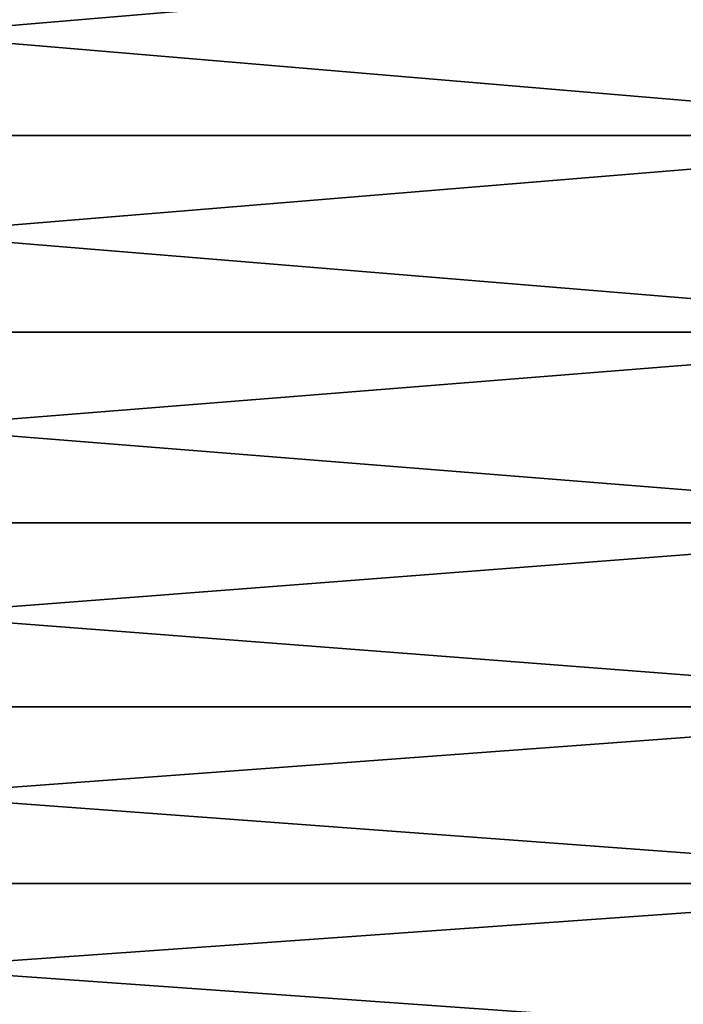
# Model space of a CAD drawing. Header units: metres. Extents: x -2 to 85, y -75 to 75.
# Tile 154 of 230: x 77.82 to 81.45, y -15.81 to -10.42. Entities that reach past the tile are written whole.
import ezdxf

# ---------------------------------------------------------------- set-up
doc = ezdxf.new("R2010")
doc.units = ezdxf.units.M
doc.layers.add('solid_21204500', color=7, linetype='CONTINUOUS')

msp = doc.modelspace()

# ---------------------------------------------------------------- linework, layer by layer
at = {"layer": 'solid_21204500'}
for points in [[(83.727272, -11.051057, -20.739435), (70.650002, -11.051057, -20.739435), (70.650002, -9.942355, -21.29318)], [(83.727272, -9.942355, -21.29318), (83.727272, -11.051057, -20.739435), (70.650002, -9.942355, -21.29318)], [(83.727272, -9.942355, 21.29318), (70.650002, -9.942355, 21.29318), (70.650002, -11.051057, 20.739435)], [(83.727272, -11.051057, 20.739435), (83.727272, -9.942355, 21.29318), (70.650002, -11.051057, 20.739435)], [(83.727272, -12.129025, -20.12801), (70.650002, -12.129025, -20.12801), (70.650002, -11.051057, -20.739435)], [(83.727272, -11.051057, -20.739435), (83.727272, -12.129025, -20.12801), (70.650002, -11.051057, -20.739435)], [(83.727272, -11.051057, 20.739435), (70.650002, -11.051057, 20.739435), (70.650002, -12.129025, 20.12801)], [(83.727272, -12.129025, 20.12801), (83.727272, -11.051057, 20.739435), (70.650002, -12.129025, 20.12801)], [(83.727272, -13.173261, -19.460606), (70.650002, -13.173261, -19.460606), (70.650002, -12.129025, -20.12801)], [(83.727272, -12.129025, -20.12801), (83.727272, -13.173261, -19.460606), (70.650002, -12.129025, -20.12801)], [(83.727272, -12.129025, 20.12801), (70.650002, -12.129025, 20.12801), (70.650002, -13.173261, 19.460606)], [(83.727272, -13.173261, 19.460606), (83.727272, -12.129025, 20.12801), (70.650002, -13.173261, 19.460606)], [(83.727272, -14.180861, -18.739082), (70.650002, -14.180861, -18.739082), (70.650002, -13.173261, -19.460606)], [(83.727272, -13.173261, -19.460606), (83.727272, -14.180861, -18.739082), (70.650002, -13.173261, -19.460606)], [(83.727272, -13.173261, 19.460606), (70.650002, -13.173261, 19.460606), (70.650002, -14.180861, 18.739082)], [(83.727272, -14.180861, 18.739082), (83.727272, -13.173261, 19.460606), (70.650002, -14.180861, 18.739082)], [(83.727272, -15.149022, -17.965443), (70.650002, -15.149022, -17.965443), (70.650002, -14.180861, -18.739082)], [(83.727272, -14.180861, -18.739082), (83.727272, -15.149022, -17.965443), (70.650002, -14.180861, -18.739082)], [(83.727272, -14.180861, 18.739082), (70.650002, -14.180861, 18.739082), (70.650002, -15.149022, 17.965443)], [(83.727272, -15.149022, 17.965443), (83.727272, -14.180861, 18.739082), (70.650002, -15.149022, 17.965443)], [(83.727272, -16.075054, -17.14184), (70.650002, -16.075054, -17.14184), (70.650002, -15.149022, -17.965443)], [(83.727272, -15.149022, -17.965443), (83.727272, -16.075054, -17.14184), (70.650002, -15.149022, -17.965443)], [(83.727272, -15.149022, 17.965443), (70.650002, -15.149022, 17.965443), (70.650002, -16.075054, 17.14184)], [(83.727272, -16.075054, 17.14184), (83.727272, -15.149022, 17.965443), (70.650002, -16.075054, 17.14184)]]:
    msp.add_3dface(points, dxfattribs=at)

doc.saveas('drawing.dxf')
